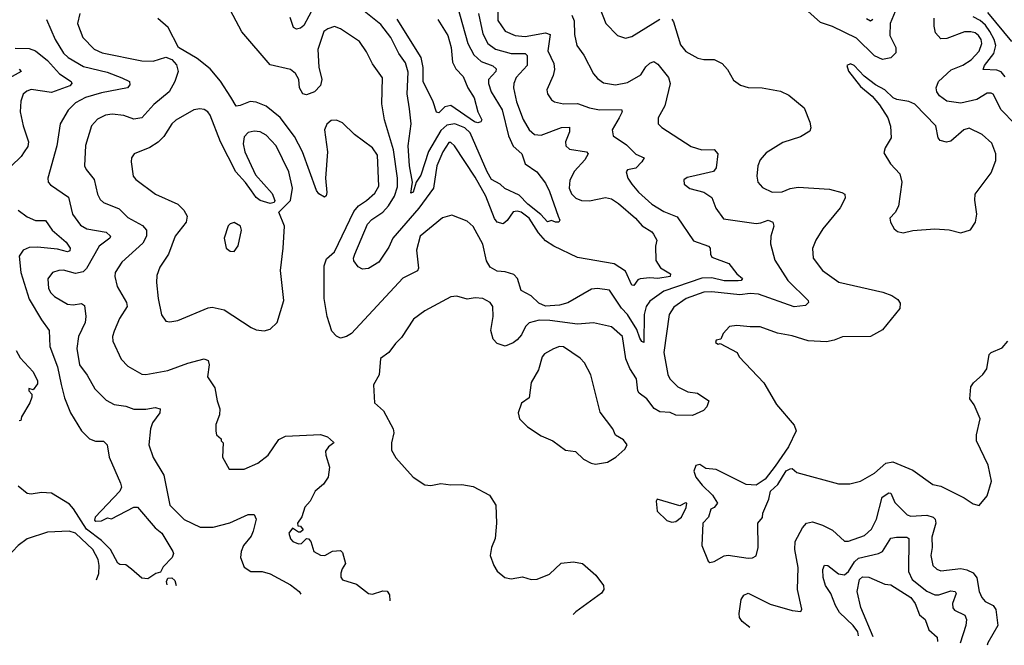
# Model space of a CAD drawing. Extents: x 1246169 to 1426871, y 660025 to 763458.
# Tile 8 of 256: x 1259097 to 1264001, y 670197 to 673314. Entities that reach past the tile are written whole.
import ezdxf

# ---------------------------------------------------------------- set-up
doc = ezdxf.new("R2010")
doc.units = 0

msp = doc.modelspace()

# ---------------------------------------------------------------- linework, layer by layer
at = {"layer": '0CON20XD'}
for points in [[(1261381.4, 673345), (1261403.2, 673243.2), (1261428.2, 673195), (1261466.6, 673166.6), (1261544.8, 673144.8), (1261615, 673145.3), (1261624.6, 673135), (1261624.2, 673085), (1261570.4, 673025), (1261557.9, 672995), (1261556.8, 672975), (1261570.7, 672905), (1261605, 672817.1), (1261634.4, 672764.4), (1261661.7, 672741.7), (1261695, 672738.4), (1261795, 672776.6), (1261835, 672778), (1261834.5, 672755), (1261816.2, 672705), (1261817.5, 672685), (1261835, 672669.2), (1261920.8, 672655), (1261928.1, 672645), (1261911.5, 672615), (1261861, 672559), (1261837.5, 672515), (1261833.8, 672475), (1261845, 672445.8), (1261867.5, 672425), (1261895, 672413.2), (1261935, 672410.6), (1262015, 672427.4), (1262045, 672421), (1262078.7, 672398.7), (1262164.5, 672325), (1262197.6, 672287.6), (1262245, 672257.1), (1262254.3, 672245), (1262270.8, 672215), (1262263.1, 672185), (1262264.7, 672114.7), (1262287.9, 672077.9), (1262337.7, 672047.7), (1262336.7, 672035), (1262275, 672023.6), (1262235, 672027.9), (1262187.1, 672022.9), (1262175, 672017.3), (1262155, 671989.5), (1262145, 671991.9), (1262115, 672060.5), (1262057.6, 672097.6), (1261875, 672128.8), (1261757.2, 672185), (1261715, 672212.1), (1261681.2, 672251.2), (1261635, 672324.6), (1261595, 672354.6), (1261575, 672360), (1261555, 672355.7), (1261525, 672313.3), (1261505, 672296.5), (1261475, 672304.4), (1261462.6, 672322.6), (1261418.2, 672435), (1261365, 672528.7), (1261262.9, 672685), (1261245, 672701.5), (1261235, 672702.5), (1261204.3, 672655), (1261174.1, 672585), (1261157.3, 672475), (1261084.3, 672375), (1260955.9, 672225), (1260935, 672180), (1260885, 672105.7), (1260835, 672074.2), (1260805, 672070.8), (1260782.8, 672082.8), (1260761.9, 672111.9), (1260759.5, 672125), (1260766.5, 672145), (1260828.6, 672295), (1260851.2, 672318.8), (1260905.1, 672354.9), (1260933.5, 672386.5), (1260964.5, 672435), (1260978.9, 672481.1), (1260978.3, 672525), (1260958.8, 672665), (1260913.6, 672815), (1260901.3, 672895), (1260904.6, 673024.6), (1260853.8, 673093.8), (1260825, 673152.9), (1260789.5, 673205), (1260695, 673268.9), (1260665, 673279.5), (1260631.2, 673268.8), (1260612.2, 673255), (1260582.1, 673165), (1260586.7, 673076.7), (1260602.1, 673015), (1260596, 672986), (1260565, 672954.4), (1260525, 672940), (1260506.7, 672945), (1260490.6, 672975), (1260487.1, 673015), (1260470, 673045), (1260445, 673065.7), (1260345, 673088.1), (1260202.8, 673252.8), (1259991.2, 673655)], [(1261478.8, 673491.2), (1261479.1, 673309.2), (1261515.7, 673255.7), (1261565.2, 673235.2), (1261615, 673229.3), (1261715, 673248), (1261739.1, 673239.2), (1261728.2, 673158.2), (1261756.9, 673095), (1261760.4, 673065), (1261754.5, 673035), (1261722.7, 672965), (1261725.7, 672945), (1261745, 672914.2), (1261760, 672905), (1261804.7, 672894.7), (1261875, 672895.8), (1261935, 672873.8), (1261984.7, 672865.3), (1262095, 672866.7), (1262097.3, 672855), (1262083.4, 672825), (1262047.1, 672765), (1262053.6, 672735), (1262119.6, 672689.6), (1262165, 672643.1), (1262207.1, 672625), (1262196.2, 672605), (1262165.6, 672574.4), (1262124.6, 672565.4), (1262117.5, 672555), (1262125.6, 672525), (1262145.6, 672495), (1262178.8, 672455), (1262245.5, 672395), (1262305, 672358), (1262371.5, 672331.5), (1262452.8, 672212.8), (1262526.9, 672185), (1262535.6, 672175), (1262537.8, 672145), (1262545, 672131.4), (1262629.5, 672099.5), (1262668.1, 672048.1), (1262697.7, 672025), (1262690.6, 672015), (1262675, 672012), (1262605, 672013.6), (1262545, 672027.8), (1262495, 672026.7), (1262305, 671960.6), (1262235, 671911.4), (1262216.6, 671885), (1262207.8, 671845), (1262205, 671706.2), (1262195, 671710.6), (1262185, 671727.8), (1262170.4, 671770.4), (1262125, 671844.6), (1262095, 671877.3), (1262035, 671966.9), (1261975.3, 671975.3), (1261945, 671971.6), (1261826.7, 671903.3), (1261785, 671892.2), (1261715, 671887.1), (1261682.1, 671902.1), (1261645, 671937.8), (1261595.4, 671965.4), (1261576.5, 672025), (1261557.5, 672045), (1261515, 672057.5), (1261475, 672060.5), (1261440.2, 672080.2), (1261422.2, 672112.2), (1261403.6, 672195), (1261355, 672283.1), (1261325, 672310.5), (1261249.5, 672339.5), (1261202.6, 672327.4), (1261090.9, 672235), (1261073.5, 672165), (1261083.4, 672076.6), (1261077.9, 672062.1), (1261004.7, 672025.3), (1260749.4, 671750.6), (1260725.3, 671734.7), (1260695, 671726.9), (1260675, 671736.4), (1260651.4, 671761.4), (1260627.6, 671835), (1260613.8, 671925), (1260612.7, 672087.3), (1260625, 672122.5), (1260665, 672158), (1260761.5, 672358.5), (1260785, 672387.1), (1260825, 672412.5), (1260865, 672448.9), (1260885.3, 672484.7), (1260879, 672639), (1260855, 672675.3), (1260765, 672741.1), (1260705, 672799.4), (1260675, 672812.5), (1260648.5, 672811.5), (1260626.2, 672793.8), (1260614.7, 672765.3), (1260630.6, 672655), (1260620, 672525), (1260626.5, 672453.5), (1260623.8, 672436.2), (1260615, 672430), (1260586.1, 672446.1), (1260575, 672462.5), (1260506.1, 672655), (1260465, 672731.6), (1260395, 672826.7), (1260325, 672882.8), (1260275, 672903.6), (1260244.3, 672905.7), (1260195, 672885.4), (1260175, 672883.1), (1260148.5, 672928.5), (1260096.9, 673006.9), (1260045, 673068.1), (1259980.2, 673120.2), (1259888.8, 673175), (1259836.2, 673275), (1259785, 673319.4)], [(1261275.2, 673385.2), (1261328.8, 673195), (1261358.6, 673138.6), (1261395, 673104.8), (1261453.1, 673083.1), (1261469.5, 673069.5), (1261468, 673055), (1261431.3, 673015), (1261431.1, 672995), (1261444.8, 672955), (1261500.4, 672865), (1261531.7, 672735), (1261555, 672683.8), (1261598.1, 672645), (1261613.8, 672595), (1261672.2, 672555), (1261715, 672498.6), (1261735, 672458.6), (1261778.6, 672335), (1261787.5, 672315), (1261782.5, 672305), (1261765, 672304.4), (1261745, 672312.9), (1261725, 672306.2), (1261693.1, 672343.1), (1261627.3, 672395), (1261585, 672439.7), (1261513.2, 672473.2), (1261490, 672495), (1261447.2, 672517.2), (1261424.5, 672555), (1261339.9, 672749.9), (1261313.9, 672775), (1261265, 672794.8), (1261225, 672788.9), (1261195, 672762), (1261133.2, 672656.8), (1261095, 672540), (1261071.4, 672505), (1261057.1, 672455), (1261045, 672450), (1261053.8, 672505), (1261037.9, 672585), (1261031.1, 672685), (1261046.2, 672795), (1261038.8, 672868.8), (1261026.4, 672945), (1261032, 673052), (1261019.1, 673099.1), (1260984.7, 673145), (1260944.7, 673225), (1260895, 673290), (1260755, 673403.2)], [(1261968.5, 673418.5), (1262017.1, 673295), (1262075, 673235.7), (1262115, 673222.2), (1262145, 673229.5), (1262285, 673316.5)], [(1259396.7, 673345), (1259385.7, 673295), (1259411.5, 673225), (1259467.4, 673167.4), (1259508, 673148), (1259705, 673108.9), (1259762.6, 673107.4), (1259825, 673126.9), (1259855.5, 673115.5), (1259878, 673088), (1259886.4, 673055), (1259870, 673005), (1259841.2, 672955)], [(1260562.8, 673377.2), (1260512.1, 673285), (1260495, 673270.8), (1260476.5, 673266.5), (1260460.5, 673275), (1260444.1, 673325)], [(1263465.8, 673375), (1263432.8, 673295), (1263430.3, 673235), (1263460, 673175), (1263461.4, 673148.6), (1263435, 673123.6), (1263395, 673115.3), (1263355, 673133.6), (1263265, 673221.9), (1263145, 673280), (1263085, 673299.6), (1262990, 673385)], [(1264037.5, 673205), (1263919, 673349)], [(1259230.4, 673315), (1259273.5, 673215), (1259315, 673146.9), (1259339.1, 673125), (1259415, 673080.2), (1259532, 673052), (1259605, 673024.7), (1259643.3, 673005), (1259645, 672990), (1259634.2, 672975), (1259505, 672948.9), (1259425, 672925.3), (1259375, 672899.6), (1259337.8, 672862.2), (1259299.1, 672795), (1259282.5, 672685), (1259236.7, 672525), (1259239.2, 672505), (1259250.4, 672490.4), (1259339.5, 672429.5), (1259359.6, 672345), (1259399.5, 672289.5), (1259431.2, 672271.2), (1259527.5, 672255), (1259550, 672235), (1259545.6, 672225), (1259493.3, 672185), (1259429.1, 672075), (1259412.4, 672057.6), (1259375, 672048.5), (1259315, 672065.4), (1259292.5, 672065), (1259260, 672055), (1259236.6, 672023.4), (1259240.8, 671975), (1259252.3, 671952.3), (1259270, 671935), (1259335.9, 671895.9), (1259362.9, 671892.9), (1259405, 671900.5), (1259419.6, 671889.6), (1259426.4, 671835), (1259423.8, 671805), (1259389.6, 671735), (1259381.1, 671675), (1259395, 671594), (1259433.1, 671543.1), (1259471.4, 671475), (1259527.6, 671417.6), (1259567.4, 671397.4), (1259625, 671388.8), (1259665, 671374.1), (1259725, 671373.1), (1259772.2, 671382.2), (1259796.2, 671375), (1259794.4, 671355), (1259758.9, 671305), (1259747.8, 671275), (1259740, 671195), (1259762, 671132), (1259814.4, 671045), (1259844.5, 670895), (1259916.1, 670823.9), (1259996, 670786), (1260060, 670785), (1260143.4, 670806.6), (1260235, 670848.6), (1260265, 670848.8), (1260274.3, 670825), (1260260, 670765), (1260249.8, 670740.2), (1260211.9, 670695), (1260200, 670665), (1260197.5, 670635), (1260215.6, 670585.6), (1260247.5, 670565), (1260305, 670564.4), (1260345, 670553.1), (1260445, 670498.1), (1260488.6, 670465), (1260497.6, 670452)], [(1261846.6, 673336.6), (1261858, 673308), (1261859.5, 673239.5), (1261872.1, 673185), (1261906.3, 673136.3), (1261954.6, 673044.6), (1261975, 673020), (1262005, 672999.4), (1262065, 672989.5), (1262125, 673000), (1262190.7, 673039.3), (1262215, 673079.4), (1262235, 673097.8), (1262255, 673105.8), (1262275, 673091.4), (1262329.1, 673025), (1262336.7, 672995), (1262310.4, 672885), (1262276.2, 672825), (1262276.7, 672795), (1262295.9, 672775.9), (1262441.4, 672681.4), (1262495, 672664.6), (1262555, 672666.9), (1262573.3, 672645), (1262566, 672575), (1262553, 672557), (1262445, 672532.9), (1262422.1, 672527.9), (1262404.3, 672515.7), (1262406.7, 672495), (1262435, 672472.5), (1262504.3, 672454.3), (1262545, 672427.1), (1262564.5, 672374.5), (1262602.4, 672322.4), (1262765, 672298.9), (1262789, 672301), (1262825, 672314.7), (1262847.7, 672305), (1262853.3, 672285), (1262837.3, 672235), (1262836.8, 672196.8), (1262857.7, 672115), (1262922.5, 672015), (1263023.8, 671915), (1263026, 671905), (1263010.5, 671889.5), (1262955, 671883.2), (1262776.1, 671946.1), (1262735, 671949), (1262683.4, 671943.4), (1262545, 671958.5), (1262504.4, 671955.6), (1262415.6, 671925.6), (1262355, 671881.2), (1262331.2, 671845), (1262305.4, 671655), (1262324.3, 671545.7), (1262335, 671524.4), (1262375, 671485.5), (1262425, 671460), (1262473.6, 671453.6), (1262530, 671415), (1262520, 671385), (1262503, 671367), (1262448.3, 671341.7), (1262365, 671344), (1262336.1, 671356.1), (1262285, 671360.9), (1262257.6, 671377.6), (1262220, 671425), (1262182.8, 671452.8), (1262176.2, 671465), (1262168.4, 671525), (1262136.4, 671576.4), (1262115.9, 671625), (1262098.9, 671735), (1262045, 671783.8), (1261955, 671803.8), (1261875, 671796.1), (1261737.5, 671815), (1261685, 671817.5), (1261635, 671803.8), (1261615.5, 671785), (1261595.9, 671744.1), (1261575, 671719.2), (1261555, 671703.1), (1261515, 671686.9), (1261475, 671700.6), (1261455, 671722), (1261443.6, 671765), (1261455.4, 671835.4), (1261453.1, 671885), (1261440.6, 671905), (1261403.3, 671925), (1261365, 671927.7), (1261325, 671922.2), (1261275, 671935.7), (1261245, 671933.1), (1261115, 671863.3), (1261058.3, 671821.7), (1260999.3, 671730.7), (1260968.8, 671701.2), (1260935, 671655.7), (1260894.5, 671625.5), (1260887.5, 671545), (1260858.6, 671495), (1260864, 671405), (1260908.5, 671365), (1260956.9, 671275), (1260960, 671255), (1260948.1, 671205), (1260949.1, 671169.1), (1260970.7, 671130.7), (1261057.5, 671035), (1261115, 670996.2), (1261145, 670993.3), (1261195, 671003.8), (1261245, 670996.2), (1261298.3, 670998.3), (1261355, 670987.5), (1261437.5, 670945), (1261468.8, 670895), (1261471.2, 670805), (1261465, 670730), (1261446.2, 670685), (1261440.8, 670645), (1261458, 670595), (1261475, 670566.7), (1261513.3, 670535), (1261545, 670527.5), (1261601.2, 670538.8), (1261645, 670524.2), (1261675, 670525.8), (1261735, 670551.2), (1261794.1, 670605.9), (1261855, 670613.3), (1261900, 670605), (1261965.9, 670545.9), (1262004.6, 670495), (1262005.9, 670475), (1261995, 670456.7), (1261866.9, 670363.1), (1261853, 670350.9)], [(1261180, 673315), (1261229, 673235), (1261246.5, 673175), (1261252.2, 673102.2), (1261269.6, 673069.6), (1261305, 673030), (1261329.5, 672975), (1261361.1, 672925), (1261379.4, 672855), (1261398.8, 672815), (1261393.8, 672805), (1261379.4, 672800.6), (1261362.9, 672805), (1261245, 672886.8), (1261215, 672879.3), (1261185, 672850.4), (1261173.2, 672853.2), (1261157.1, 672905), (1261106.2, 673005), (1261106.6, 673075), (1261097, 673125), (1260976.5, 673316.5)], [(1262345, 673315.8), (1262353, 673303), (1262388.8, 673188.8), (1262415, 673155.7)], [(1263345.7, 673314.3), (1263335, 673306.9), (1263315, 673318.5)], [(1264054, 672795), (1263984.8, 672864.8), (1263945, 672941.9), (1263935, 672948.1), (1263915, 672946.9), (1263863.2, 672916.8), (1263785, 672898.5), (1263715, 672908.2), (1263678.9, 672935), (1263665.6, 672955), (1263661.8, 672975), (1263672.9, 673005), (1263736.9, 673063.1), (1263795, 673087.6), (1263835, 673113.2), (1263875, 673157.7), (1263888.5, 673195), (1263885.2, 673215), (1263872.4, 673235), (1263855, 673248.1), (1263834, 673254), (1263803, 673253), (1263715, 673219.3), (1263685, 673218.2), (1263657.6, 673247.6), (1263650.8, 673280.8), (1263651.6, 673321.6)], [(1264005, 673029.6), (1263985, 673054.1), (1263963, 673063), (1263895.7, 673065.7), (1263902.1, 673085), (1263948.9, 673145), (1263957.9, 673185), (1263950, 673215), (1263928.4, 673255), (1263906.5, 673286.5), (1263880.4, 673310.4), (1263845, 673327.8)], [(1259075, 673171.1), (1259145, 673170), (1259175, 673158.8), (1259235, 673110), (1259294.5, 673044.5), (1259352.9, 673005), (1259357.1, 672995), (1259347.5, 672985), (1259255, 672951.5), (1259155, 672965.9), (1259132, 672958), (1259115, 672943.1), (1259102, 672908), (1259099.7, 672855), (1259113.9, 672785), (1259141.5, 672705), (1259137.6, 672682.4), (1259120, 672655), (1259105, 672631.8), (1259055, 672583.3)], [(1262415, 673155.7), (1262475, 673122.5), (1262505, 673115.6), (1262555, 673115.6), (1262596.2, 673096.2), (1262622.5, 673065), (1262652.1, 673012.1), (1262687, 672987), (1262725, 672976.2), (1262795, 672974.2), (1262886.9, 672956.9), (1262927.3, 672937.3), (1263004.4, 672874.4), (1263033, 672803), (1263036.9, 672775), (1263032, 672758), (1262985, 672730), (1262898.3, 672701.7), (1262815, 672650.5), (1262785.5, 672615), (1262772.7, 672585), (1262767.8, 672535), (1262773.1, 672505), (1262797.3, 672477.3), (1262845, 672453.8), (1262893.8, 672456.2), (1262935, 672472.7), (1262975, 672480), (1263129.5, 672469.5), (1263192.4, 672452.4), (1263207.1, 672445), (1263208.9, 672425), (1263183.4, 672376.6), (1263097.8, 672272.2), (1263062.5, 672215), (1263045.5, 672174.5), (1263049.4, 672125), (1263095.6, 672065), (1263176.3, 672006.3), (1263396.6, 671956.6), (1263440.4, 671940.4), (1263470.3, 671920.3), (1263481.7, 671901.7), (1263480.4, 671875), (1263395, 671768.5), (1263335, 671735.5), (1263195.6, 671734.4), (1263153.2, 671716.8), (1263115, 671708.9), (1263023.6, 671713.6), (1262945, 671739.4), (1262871.4, 671751.4), (1262784.3, 671784.3), (1262735, 671782.9), (1262669.2, 671790.8), (1262632.5, 671785), (1262600, 671750), (1262588.3, 671721.7), (1262565, 671717.5), (1262562.5, 671705), (1262575, 671697.5), (1262585, 671700), (1262670, 671655), (1262680, 671635), (1262803.8, 671505), (1262866.2, 671396.2), (1262954.3, 671294.3), (1262964.2, 671265), (1262925.4, 671185), (1262860.1, 671089.9), (1262810, 671025), (1262765, 670994.3), (1262715, 670998.8), (1262565, 671073.3), (1262515, 671077.5), (1262485, 671097.5), (1262465, 671092.5), (1262454.2, 671065), (1262464, 671035), (1262495.7, 670995), (1262548.1, 670945), (1262572.5, 670905), (1262556.4, 670883.6), (1262540, 670875), (1262527.5, 670835), (1262500, 670805), (1262493.9, 670693.9), (1262526.4, 670616.4), (1262535, 670610), (1262555, 670614.2), (1262605, 670642.5), (1262625, 670646), (1262725, 670630.8), (1262747.5, 670632.5), (1262765, 670643.3), (1262775.6, 670685), (1262774, 670805), (1262795.8, 670834.2), (1262798.8, 670855), (1262828.8, 670925), (1262835.6, 670965), (1262872.5, 670997.5), (1262915, 671066.2), (1262935, 671076.7), (1262945, 671077.5), (1262967.7, 671057.7), (1263175, 671001.2), (1263231.2, 671001.2), (1263285, 671014.2), (1263354, 671055), (1263410, 671105), (1263445, 671110.9), (1263545, 671068.9), (1263645, 670997.5), (1263685, 670990.6), (1263801.1, 670931.1), (1263845, 670901.2), (1263875, 670893.3), (1263915, 670941.2), (1263936.9, 671015), (1263920.8, 671095), (1263862.2, 671215), (1263861.9, 671245), (1263880.6, 671325), (1263850.8, 671395), (1263828.6, 671425), (1263834.4, 671485), (1263846.9, 671505), (1263893.6, 671546.3), (1263914.5, 671575), (1263926, 671645), (1263936.2, 671655), (1263990.7, 671679.3), (1264018.3, 671711.7)], [(1263497.7, 672252.3), (1263545, 672263.8), (1263655, 672272.2), (1263726.9, 672266.9), (1263785, 672252.5), (1263833, 672267), (1263856.7, 672305), (1263863.8, 672345), (1263853.3, 672415), (1263856, 672445), (1263935, 672551.4), (1263958.5, 672611.5), (1263957.9, 672645), (1263938.7, 672698.7), (1263891.1, 672741.1), (1263825, 672772.7), (1263798.6, 672765), (1263735, 672707.8), (1263713.6, 672703.6), (1263682.1, 672712.1), (1263671.4, 672725), (1263660, 672785), (1263555, 672893.1), (1263525, 672906.7), (1263465, 672915.8), (1263446.7, 672925), (1263406.2, 672965), (1263360, 672990), (1263302.1, 673032.1), (1263253.8, 673085), (1263235, 673094), (1263216.7, 673085), (1263225, 673057.5), (1263285, 672981.2), (1263342.7, 672932.7), (1263379.1, 672889.1), (1263420, 672825), (1263433.4, 672783.4), (1263437.1, 672725), (1263406.7, 672675), (1263400.7, 672650.7), (1263433.8, 672595), (1263480, 672545), (1263490.8, 672505), (1263473.8, 672385), (1263457.3, 672352.7), (1263431.2, 672325), (1263434.2, 672305), (1263451.9, 672271.9), (1263469.2, 672259.2), (1263497.7, 672252.3)], [(1259095, 673067.8), (1259104.4, 673055), (1259015.4, 673005)], [(1259841.2, 672955), (1259765, 672890.4), (1259705, 672824.2), (1259665, 672818.3), (1259615, 672836.9), (1259557.3, 672842.7), (1259525, 672838.5), (1259485, 672818.2), (1259454.6, 672785), (1259425, 672686.7), (1259420, 672585), (1259427.5, 672567.5), (1259468, 672518), (1259484, 672444), (1259497.4, 672417.4), (1259515, 672402.5), (1259592, 672372), (1259635, 672329.1), (1259708.4, 672288.4), (1259729.2, 672265), (1259727.8, 672235), (1259710.2, 672199.8), (1259605, 672105.5), (1259572.9, 672055), (1259570.9, 672035), (1259582.5, 671985), (1259629.5, 671905), (1259631.5, 671885), (1259594.6, 671825), (1259568, 671762), (1259559.7, 671735), (1259561.4, 671711.4), (1259603.2, 671623.2), (1259635, 671587.5), (1259705, 671548.5), (1259725, 671546.7), (1259835, 671565.6), (1259935, 671603.3), (1260015, 671624.2), (1260035, 671616.2), (1260041.4, 671595), (1260031.8, 671535), (1260069.5, 671479.5), (1260080, 671415), (1260093.3, 671375), (1260092.5, 671345), (1260073.6, 671296.4), (1260073.6, 671263.6), (1260077.5, 671245), (1260100, 671225), (1260100, 671215), (1260110, 671205), (1260107.5, 671135), (1260140, 671075), (1260215, 671074.2), (1260283.8, 671105), (1260334.5, 671145), (1260387.9, 671222.1), (1260420.9, 671239.1), (1260595, 671247.5), (1260630, 671235), (1260659.5, 671209.5), (1260661.2, 671205), (1260634.6, 671185.4), (1260620.5, 671165), (1260621.1, 671145), (1260640.4, 671085), (1260634, 671035), (1260609.8, 671000.2), (1260568.9, 670965), (1260544.5, 670915.5), (1260518, 670885), (1260502.7, 670837.3), (1260480, 670805), (1260481.7, 670791.7), (1260495, 670790), (1260508.3, 670771.7), (1260495, 670760), (1260485, 670760), (1260455, 670780), (1260437.5, 670755), (1260445, 670727.5), (1260457.5, 670715), (1260485, 670703.3), (1260500, 670705), (1260525, 670730), (1260535, 670727.5), (1260546.7, 670715), (1260562, 670665), (1260595, 670645.7), (1260617.5, 670645), (1260655, 670666.7), (1260695, 670670), (1260705, 670660), (1260720, 670605), (1260702.3, 670577.7), (1260697, 670557), (1260697, 670537), (1260705, 670522.5), (1260775, 670501.2), (1260835, 670454.4), (1260855, 670452.5), (1260905, 670468), (1260927.5, 670467.5), (1260938.7, 670448.7), (1260941, 670418.9)], [(1260315, 671763.8), (1260345, 671771.2), (1260380, 671805), (1260412, 671915), (1260395.5, 672064.5), (1260410, 672175), (1260415.7, 672285), (1260388, 672355), (1260445, 672412.5), (1260456.1, 672475), (1260436.7, 672555), (1260374.8, 672684.8), (1260325, 672737.9), (1260294.7, 672754.7), (1260265, 672758.7), (1260235, 672751.5), (1260215, 672730), (1260210.2, 672695), (1260218.2, 672655), (1260270.7, 672540.7), (1260355, 672447.5), (1260367.5, 672412.5), (1260365, 672402.5), (1260345, 672398), (1260295, 672412.2), (1260275, 672428), (1260250.9, 672460.9), (1260222.5, 672502.5), (1260173.9, 672555), (1260096.8, 672705), (1260045, 672837.5), (1260034, 672854), (1260015, 672866.7), (1259995, 672870), (1259965, 672864.5), (1259875, 672813.3), (1259854.4, 672795), (1259815, 672731.9), (1259786.4, 672703.6), (1259745, 672677.8), (1259668, 672645), (1259654.2, 672625), (1259652, 672605), (1259662.9, 672535), (1259675, 672518), (1259774, 672445), (1259884.7, 672394.7), (1259915, 672365.5), (1259930.4, 672335), (1259926.2, 672305), (1259870.8, 672235), (1259838.8, 672145), (1259795, 672080.8), (1259780.8, 672039.2), (1259777.9, 672005), (1259786.1, 671925), (1259802.6, 671842.6), (1259825, 671812.5), (1259845, 671808.6), (1259885.4, 671814.6), (1260035, 671878.9), (1260055, 671881.5), (1260115, 671868.1), (1260250.2, 671780.2), (1260275, 671769.2), (1260315, 671763.8)], [(1259089.1, 672365), (1259135, 672330.8), (1259175, 672314.1), (1259225, 672312.9), (1259258.4, 672265), (1259328.5, 672205), (1259347.9, 672175), (1259347.2, 672162.8), (1259335, 672157.9), (1259285, 672170.4), (1259185, 672180.9), (1259145, 672178.9), (1259114.5, 672165), (1259094.1, 672135), (1259103.4, 672055), (1259145, 671922.2), (1259205, 671818.6), (1259244.6, 671764.6), (1259246.9, 671685), (1259286.1, 671585), (1259304, 671496), (1259320.5, 671430.5), (1259350.3, 671355), (1259405, 671265.6), (1259445.3, 671225.3), (1259475, 671214.5), (1259515, 671213.3), (1259533.5, 671195), (1259542.2, 671135), (1259598.5, 671005), (1259603.3, 670985), (1259595.4, 670965), (1259473.2, 670835), (1259470.3, 670820.3), (1259475.7, 670815.7), (1259505, 670816.8), (1259535, 670832.9), (1259555, 670827.6), (1259665, 670884.6), (1259684, 670885), (1259771.8, 670781.8), (1259805.4, 670755.4), (1259860.3, 670665), (1259863.2, 670655), (1259855.9, 670635), (1259812, 670588), (1259798, 670562), (1259775, 670554.6), (1259735, 670528.3), (1259705, 670531.7), (1259653.3, 670576.7), (1259625, 670598.8), (1259595, 670599.2), (1259586.5, 670606.5), (1259549.1, 670675), (1259505, 670718.7), (1259429.7, 670775), (1259365, 670877.6), (1259345, 670899.8), (1259255, 670955.5), (1259205, 670958.9), (1259155, 670950.5), (1259135, 670953.8), (1259089.1, 670989.1)], [(1260165, 672158.8), (1260185, 672187.5), (1260201.2, 672265), (1260196.7, 672285), (1260165, 672303.3), (1260145, 672297.5), (1260135, 672287.5), (1260116, 672225), (1260125.9, 672175.9), (1260145, 672160), (1260165, 672158.8)], [(1261965, 671100), (1261995, 671103.8), (1262025, 671110), (1262065.6, 671134.4), (1262111.2, 671175), (1262122.5, 671195), (1262105, 671220), (1262064.2, 671244.2), (1262051.2, 671275), (1261988.7, 671358.7), (1261941.1, 671545), (1261910, 671605), (1261888.1, 671628.1), (1261805, 671684.6), (1261785, 671685.8), (1261755, 671674.4), (1261710.6, 671649.4), (1261700, 671635), (1261680.7, 671569.3), (1261644.5, 671505.5), (1261635, 671430), (1261596.1, 671403.9), (1261580, 671355), (1261586.7, 671325), (1261625.9, 671285.9), (1261695, 671241.2), (1261752.5, 671215), (1261815, 671170), (1261865, 671162.5), (1261904.4, 671124.4), (1261942.5, 671105), (1261965, 671100)], [(1259079.1, 671665), (1259099.1, 671629.1), (1259165, 671560), (1259186, 671515), (1259185, 671500), (1259165, 671470), (1259143, 671477), (1259142.5, 671465), (1259158.3, 671448.3), (1259157.1, 671432.9), (1259147.3, 671405), (1259105.5, 671335), (1259102.5, 671317.5), (1259094.2, 671315)], [(1262733.1, 670285.2), (1262695, 670316.5), (1262682.7, 670335), (1262679.6, 670355), (1262690, 670425), (1262703.8, 670446.2), (1262725, 670456.2), (1262835, 670402.7), (1262945, 670370.6), (1262987.5, 670365), (1262992.5, 670377.5), (1262970.5, 670475), (1262973.6, 670585), (1262958.2, 670675), (1262959.6, 670715), (1262995, 670782.5), (1263015, 670805.6), (1263045, 670811.5), (1263096, 670795), (1263145, 670770), (1263205.4, 670715.4), (1263225, 670715.4), (1263305, 670744.6), (1263339.2, 670775), (1263365, 670825.6), (1263392.5, 670935), (1263425, 670957.2), (1263436.4, 670955), (1263455, 670909.1), (1263516.7, 670846.7), (1263535, 670840.3), (1263615.7, 670845.7), (1263646.1, 670836.1), (1263656.2, 670825), (1263659.6, 670805), (1263640, 670735), (1263641.8, 670685), (1263634.5, 670645), (1263645, 670594.2), (1263665, 670575.6), (1263685, 670568.5), (1263785, 670579.1), (1263815, 670573.3), (1263845, 670557.7), (1263863.2, 670533.2), (1263876.2, 670465), (1263888.9, 670435), (1263906, 670416), (1263944.7, 670394.7), (1263958.5, 670375), (1263968.2, 670295), (1263918.6, 670208.6), (1263914.7, 670197.1)], [(1262345, 670810), (1262365, 670813.3), (1262392.5, 670835), (1262417, 670883), (1262420, 670905), (1262413, 670907), (1262385, 670892.5), (1262272.5, 670925), (1262267.5, 670915), (1262272.5, 670865), (1262319.3, 670819.3), (1262345, 670810)], [(1259479.6, 670523.1), (1259490.5, 670555), (1259493.2, 670595), (1259487.8, 670625), (1259460.7, 670675), (1259375, 670756), (1259343.7, 670766.3), (1259235, 670761.1), (1259135, 670727.5), (1259090, 670695), (1259005.3, 670604.7), (1258973.6, 670558.3)], [(1263274, 670244.9), (1263271.6, 670265), (1263248.6, 670295), (1263179.9, 670359.9), (1263159.7, 670395), (1263137.3, 670455), (1263109.8, 670495), (1263099.3, 670535), (1263097.3, 670575), (1263105, 670595.6), (1263121.2, 670595), (1263175, 670552.4), (1263205, 670548.4), (1263224.8, 670565.2), (1263255, 670613.3), (1263275, 670631.9), (1263375, 670654.1), (1263395, 670663.9), (1263435, 670730.6), (1263463.4, 670736.6), (1263515, 670735.3), (1263525, 670729.4), (1263523.3, 670565), (1263541.9, 670525), (1263615, 670467.1), (1263655, 670448.8), (1263675, 670448.6), (1263735, 670468.1), (1263756.5, 670465), (1263760.3, 670455), (1263742.9, 670405), (1263743.9, 670383.9), (1263752.7, 670372.7), (1263805, 670347.7), (1263813.3, 670325), (1263809.4, 670295), (1263780.7, 670207.1)], [(1259831.8, 670498.5), (1259827.6, 670515), (1259835, 670530.9), (1259855, 670532.5), (1259870, 670520), (1259875.7, 670495.5)], [(1263347.1, 670239.4), (1263286.2, 670386.2), (1263268.2, 670465), (1263279.5, 670525), (1263295, 670537.5), (1263326.5, 670536.5), (1263405, 670502.3), (1263435, 670498.1), (1263535, 670434.6), (1263557.2, 670405), (1263578.4, 670348.4), (1263606.5, 670325), (1263625, 670273.8), (1263667, 670237), (1263668.5, 670215.4)]]:
    msp.add_lwpolyline(points, dxfattribs=at)

doc.saveas('drawing.dxf')
